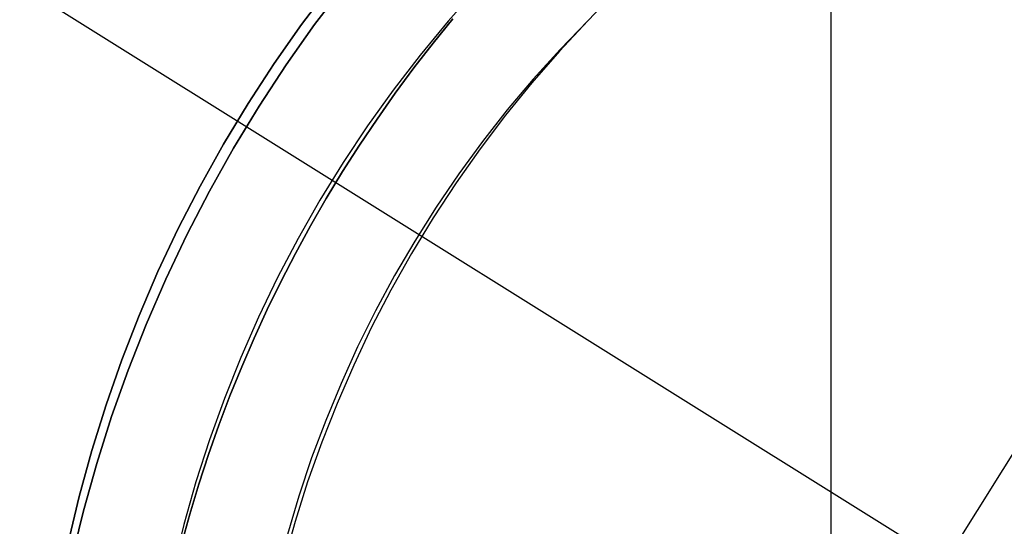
# Model space of a CAD drawing. Header units: millimetres. Extents: x 10871 to 12032, y -2698 to -1680.
# Tile 100 of 183: x 11431.31 to 11445.56, y -2042.6 to -2035.27. Entities that reach past the tile are written whole.
import ezdxf

# ---------------------------------------------------------------- set-up
doc = ezdxf.new("R2010")
doc.units = ezdxf.units.MM
doc.layers.add('1', color=7, linetype='Continuous')
doc.layers.add('luz', color=7, linetype='Continuous')

msp = doc.modelspace()

# ---------------------------------------------------------------- linework, layer by layer
at = {"layer": '1', "color": 7, "true_color": 0xffffff}
for p, q in [((11443.055, -2062.164, 36.403), (11443.055, -2032.445, 36.403)), ((11436.01, -2034.774, 44.653), (11435.579, -2035.341, 44.653)), ((11435.579, -2035.341, 44.653), (11436.01, -2034.774, 44.653)), ((11437.934, -2034.812, 40.51), (11437.511, -2035.29, 40.51)), ((11437.934, -2034.812, 43.135), (11437.511, -2035.29, 43.135)), ((11439.888, -2034.908, 36.403), (11439.534, -2035.284, 36.403)), ((11439.888, -2034.908, 36.403), (11439.534, -2035.284, 36.403)), ((11435.579, -2035.341, 44.653), (11435.169, -2035.924, 44.653)), ((11435.169, -2035.924, 44.653), (11435.579, -2035.341, 44.653)), ((11437.511, -2035.29, 40.51), (11437.105, -2035.782, 40.51)), ((11437.511, -2035.29, 43.135), (11437.105, -2035.782, 43.135)), ((11437.58, -2035.255, 37.885), (11437.293, -2035.608, 37.885)), ((11437.293, -2035.608, 43.135), (11437.58, -2035.255, 43.135)), ((11437.58, -2035.255, 37.885), (11437.293, -2035.608, 37.885)), ((11437.293, -2035.608, 43.135), (11437.58, -2035.255, 43.135)), ((11439.534, -2035.284, 36.403), (11439.121, -2035.727, 36.403)), ((11439.534, -2035.284, 36.403), (11439.121, -2035.727, 36.403)), ((11439.534, -2035.284, 36.403), (11439.13, -2035.701, 36.403)), ((11437.293, -2035.608, 37.885), (11437.015, -2035.968, 37.885)), ((11437.015, -2035.968, 43.135), (11437.293, -2035.608, 43.135)), ((11437.293, -2035.608, 37.885), (11437.015, -2035.968, 37.885)), ((11437.015, -2035.968, 43.135), (11437.293, -2035.608, 43.135)), ((11437.105, -2035.782, 40.51), (11436.716, -2036.287, 40.51)), ((11437.105, -2035.782, 43.135), (11436.716, -2036.287, 43.135)), ((11439.121, -2035.727, 36.403), (11438.723, -2036.183, 36.403)), ((11439.121, -2035.727, 36.403), (11438.723, -2036.183, 36.403)), ((11439.13, -2035.701, 36.403), (11438.741, -2036.132, 36.403)), ((11435.169, -2035.924, 44.653), (11434.778, -2036.519, 44.653)), ((11434.778, -2036.519, 44.653), (11435.169, -2035.924, 44.653)), ((11437.015, -2035.968, 37.885), (11436.744, -2036.334, 37.885)), ((11436.744, -2036.334, 43.135), (11437.015, -2035.968, 43.135)), ((11437.015, -2035.968, 37.885), (11436.744, -2036.334, 37.885)), ((11436.744, -2036.334, 43.135), (11437.015, -2035.968, 43.135)), ((11438.723, -2036.183, 36.403), (11438.341, -2036.653, 36.403)), ((11438.723, -2036.183, 36.403), (11438.341, -2036.653, 36.403)), ((11438.741, -2036.132, 36.403), (11438.367, -2036.576, 36.403)), ((11436.716, -2036.287, 40.51), (11436.344, -2036.806, 40.51)), ((11436.716, -2036.287, 43.135), (11436.344, -2036.806, 43.135)), ((11436.744, -2036.334, 37.885), (11436.483, -2036.707, 37.885)), ((11436.483, -2036.707, 43.135), (11436.744, -2036.334, 43.135)), ((11436.744, -2036.334, 37.885), (11436.483, -2036.707, 37.885)), ((11436.483, -2036.707, 43.135), (11436.744, -2036.334, 43.135)), ((11434.778, -2036.519, 44.653), (11434.408, -2037.128, 44.653)), ((11434.408, -2037.128, 44.653), (11434.778, -2036.519, 44.653)), ((11438.341, -2036.653, 36.403), (11437.976, -2037.136, 36.403)), ((11438.341, -2036.653, 36.403), (11437.976, -2037.136, 36.403)), ((11438.367, -2036.576, 36.403), (11438.009, -2037.033, 36.403)), ((11436.344, -2036.806, 40.51), (11435.991, -2037.337, 40.51)), ((11436.344, -2036.806, 43.135), (11435.991, -2037.337, 43.135)), ((11436.483, -2036.707, 37.885), (11436.229, -2037.085, 37.885)), ((11436.229, -2037.085, 43.135), (11436.483, -2036.707, 43.135)), ((11436.483, -2036.707, 37.885), (11436.229, -2037.085, 37.885)), ((11436.229, -2037.085, 43.135), (11436.483, -2036.707, 43.135)), ((11436.229, -2037.085, 37.885), (11435.984, -2037.468, 37.885)), ((11435.984, -2037.468, 43.135), (11436.229, -2037.085, 43.135)), ((11436.229, -2037.085, 37.885), (11435.984, -2037.468, 37.885)), ((11435.984, -2037.468, 43.135), (11436.229, -2037.085, 43.135)), ((11438.009, -2037.033, 36.403), (11437.666, -2037.501, 36.403)), ((11434.408, -2037.128, 44.653), (11434.06, -2037.749, 44.653)), ((11434.06, -2037.749, 44.653), (11434.408, -2037.128, 44.653)), ((11437.976, -2037.136, 36.403), (11437.627, -2037.631, 36.403)), ((11437.976, -2037.136, 36.403), (11437.627, -2037.631, 36.403)), ((11435.991, -2037.337, 40.51), (11435.656, -2037.88, 40.51)), ((11435.991, -2037.337, 43.135), (11435.656, -2037.88, 43.135)), ((11435.984, -2037.468, 37.885), (11435.748, -2037.858, 37.885)), ((11435.748, -2037.858, 43.135), (11435.984, -2037.468, 43.135)), ((11435.984, -2037.468, 37.885), (11435.748, -2037.858, 37.885)), ((11435.748, -2037.858, 43.135), (11435.984, -2037.468, 43.135)), ((11437.666, -2037.501, 36.403), (11437.339, -2037.981, 36.403)), ((11437.627, -2037.631, 36.403), (11437.295, -2038.137, 36.403)), ((11437.627, -2037.631, 36.403), (11437.295, -2038.137, 36.403)), ((11434.06, -2037.749, 44.653), (11433.732, -2038.381, 44.653)), ((11433.732, -2038.381, 44.653), (11434.06, -2037.749, 44.653)), ((11435.656, -2037.88, 40.51), (11435.34, -2038.435, 40.51)), ((11435.656, -2037.88, 43.135), (11435.34, -2038.435, 43.135)), ((11435.748, -2037.858, 37.885), (11435.521, -2038.252, 37.885)), ((11435.521, -2038.252, 43.135), (11435.748, -2037.858, 43.135)), ((11435.748, -2037.858, 37.885), (11435.521, -2038.252, 37.885)), ((11435.521, -2038.252, 43.135), (11435.748, -2037.858, 43.135)), ((11437.339, -2037.981, 36.403), (11437.029, -2038.472, 36.403)), ((11437.295, -2038.137, 36.403), (11436.98, -2038.654, 36.403)), ((11437.295, -2038.137, 36.403), (11436.98, -2038.654, 36.403)), ((11433.732, -2038.381, 44.653), (11433.426, -2039.025, 44.653)), ((11433.426, -2039.025, 44.653), (11433.732, -2038.381, 44.653)), ((11435.521, -2038.252, 37.885), (11435.303, -2038.651, 37.885)), ((11435.303, -2038.651, 43.135), (11435.521, -2038.252, 43.135)), ((11435.521, -2038.252, 37.885), (11435.303, -2038.651, 37.885)), ((11435.303, -2038.651, 43.135), (11435.521, -2038.252, 43.135)), ((11435.34, -2038.435, 40.51), (11435.044, -2039, 40.51)), ((11435.34, -2038.435, 43.135), (11435.044, -2039, 43.135)), ((11437.029, -2038.472, 36.403), (11436.736, -2038.973, 36.403)), ((11435.303, -2038.651, 37.885), (11435.095, -2039.055, 37.885)), ((11435.095, -2039.055, 43.135), (11435.303, -2038.651, 43.135)), ((11435.303, -2038.651, 37.885), (11435.095, -2039.055, 37.885)), ((11435.095, -2039.055, 43.135), (11435.303, -2038.651, 43.135)), ((11436.98, -2038.654, 36.403), (11436.683, -2039.182, 36.403)), ((11436.98, -2038.654, 36.403), (11436.683, -2039.182, 36.403)), ((11433.426, -2039.025, 44.653), (11433.142, -2039.678, 44.653)), ((11433.142, -2039.678, 44.653), (11433.426, -2039.025, 44.653)), ((11435.044, -2039, 40.51), (11434.767, -2039.574, 40.51)), ((11435.044, -2039, 43.135), (11434.767, -2039.574, 43.135)), ((11435.095, -2039.055, 37.885), (11434.895, -2039.463, 37.885)), ((11434.895, -2039.463, 43.135), (11435.095, -2039.055, 43.135)), ((11435.095, -2039.055, 37.885), (11434.895, -2039.463, 37.885)), ((11434.895, -2039.463, 43.135), (11435.095, -2039.055, 43.135)), ((11436.736, -2038.973, 36.403), (11436.46, -2039.484, 36.403)), ((11436.683, -2039.182, 36.403), (11436.405, -2039.72, 36.403)), ((11436.683, -2039.182, 36.403), (11436.405, -2039.72, 36.403)), ((11434.895, -2039.463, 37.885), (11434.705, -2039.876, 37.885)), ((11434.705, -2039.876, 43.135), (11434.895, -2039.463, 43.135)), ((11434.895, -2039.463, 37.885), (11434.705, -2039.876, 37.885)), ((11434.705, -2039.876, 43.135), (11434.895, -2039.463, 43.135)), ((11436.46, -2039.484, 36.403), (11436.202, -2040.004, 36.403)), ((11434.767, -2039.574, 40.51), (11434.51, -2040.158, 40.51)), ((11434.767, -2039.574, 43.135), (11434.51, -2040.158, 43.135)), ((11433.142, -2039.678, 44.653), (11432.881, -2040.341, 44.653)), ((11432.881, -2040.341, 44.653), (11433.142, -2039.678, 44.653)), ((11436.405, -2039.72, 36.403), (11436.145, -2040.267, 36.403)), ((11436.405, -2039.72, 36.403), (11436.145, -2040.267, 36.403)), ((11434.705, -2039.876, 37.885), (11434.525, -2040.292, 37.885)), ((11434.525, -2040.292, 43.135), (11434.705, -2039.876, 43.135)), ((11434.705, -2039.876, 37.885), (11434.525, -2040.292, 37.885)), ((11434.525, -2040.292, 43.135), (11434.705, -2039.876, 43.135)), ((11436.202, -2040.004, 36.403), (11435.962, -2040.532, 36.403)), ((11434.51, -2040.158, 40.51), (11434.274, -2040.751, 40.51)), ((11434.51, -2040.158, 43.135), (11434.274, -2040.751, 43.135)), ((11432.881, -2040.341, 44.653), (11432.642, -2041.012, 44.653)), ((11432.642, -2041.012, 44.653), (11432.881, -2040.341, 44.653)), ((11434.525, -2040.292, 37.885), (11434.355, -2040.712, 37.885)), ((11434.355, -2040.712, 43.135), (11434.525, -2040.292, 43.135)), ((11434.525, -2040.292, 37.885), (11434.355, -2040.712, 37.885)), ((11434.355, -2040.712, 43.135), (11434.525, -2040.292, 43.135)), ((11436.145, -2040.267, 36.403), (11435.904, -2040.822, 36.403)), ((11436.145, -2040.267, 36.403), (11435.904, -2040.822, 36.403)), ((11435.962, -2040.532, 36.403), (11435.74, -2041.068, 36.403)), ((11434.274, -2040.751, 40.51), (11434.058, -2041.351, 40.51)), ((11434.274, -2040.751, 43.135), (11434.058, -2041.351, 43.135)), ((11434.355, -2040.712, 37.885), (11434.194, -2041.136, 37.885)), ((11434.194, -2041.136, 43.135), (11434.355, -2040.712, 43.135)), ((11434.355, -2040.712, 37.885), (11434.194, -2041.136, 37.885)), ((11434.194, -2041.136, 43.135), (11434.355, -2040.712, 43.135)), ((11435.904, -2040.822, 36.403), (11435.682, -2041.385, 36.403)), ((11435.904, -2040.822, 36.403), (11435.682, -2041.385, 36.403)), ((11432.642, -2041.012, 44.653), (11432.427, -2041.691, 44.653)), ((11432.427, -2041.691, 44.653), (11432.642, -2041.012, 44.653)), ((11435.74, -2041.068, 36.403), (11435.536, -2041.612, 36.403)), ((11434.194, -2041.136, 37.885), (11434.044, -2041.563, 37.885)), ((11434.044, -2041.563, 43.135), (11434.194, -2041.136, 43.135)), ((11434.194, -2041.136, 37.885), (11434.044, -2041.563, 37.885)), ((11434.044, -2041.563, 43.135), (11434.194, -2041.136, 43.135)), ((11434.058, -2041.351, 40.51), (11433.863, -2041.959, 40.51)), ((11434.058, -2041.351, 43.135), (11433.863, -2041.959, 43.135)), ((11435.682, -2041.385, 36.403), (11435.479, -2041.956, 36.403)), ((11435.682, -2041.385, 36.403), (11435.479, -2041.956, 36.403)), ((11434.044, -2041.563, 37.885), (11433.904, -2041.993, 37.885)), ((11433.904, -2041.993, 43.135), (11434.044, -2041.563, 43.135)), ((11434.044, -2041.563, 37.885), (11433.904, -2041.993, 37.885)), ((11433.904, -2041.993, 43.135), (11434.044, -2041.563, 43.135)), ((11435.536, -2041.612, 36.403), (11435.351, -2042.162, 36.403)), ((11432.427, -2041.691, 44.653), (11432.234, -2042.377, 44.653)), ((11432.234, -2042.377, 44.653), (11432.427, -2041.691, 44.653)), ((11433.863, -2041.959, 40.51), (11433.689, -2042.573, 40.51)), ((11433.863, -2041.959, 43.135), (11433.689, -2042.573, 43.135)), ((11433.904, -2041.993, 37.885), (11433.774, -2042.426, 37.885)), ((11433.774, -2042.426, 43.135), (11433.904, -2041.993, 43.135)), ((11433.904, -2041.993, 37.885), (11433.774, -2042.426, 37.885)), ((11433.774, -2042.426, 43.135), (11433.904, -2041.993, 43.135)), ((11435.479, -2041.956, 36.403), (11435.296, -2042.533, 36.403)), ((11435.479, -2041.956, 36.403), (11435.296, -2042.533, 36.403)), ((11435.351, -2042.162, 36.403), (11435.185, -2042.718, 36.403)), ((11432.234, -2042.377, 44.653), (11432.066, -2043.069, 44.653)), ((11432.066, -2043.069, 44.653), (11432.234, -2042.377, 44.653)), ((11433.774, -2042.426, 37.885), (11433.655, -2042.861, 37.885)), ((11433.655, -2042.861, 43.135), (11433.774, -2042.426, 43.135)), ((11433.774, -2042.426, 37.885), (11433.655, -2042.861, 37.885)), ((11433.655, -2042.861, 43.135), (11433.774, -2042.426, 43.135)), ((11433.689, -2042.573, 40.51), (11433.536, -2043.192, 40.51)), ((11433.689, -2042.573, 43.135), (11433.536, -2043.192, 43.135)), ((11435.296, -2042.533, 36.403), (11435.132, -2043.116, 36.403)), ((11435.296, -2042.533, 36.403), (11435.132, -2043.116, 36.403))]:
    msp.add_line(p, q, dxfattribs=at)
at = {"layer": '1', "color": 7, "true_color": 0xf4f4f4}
for p, q in [((11435.808, -2034.789, 206.567), (11435.392, -2035.339, 206.567)), ((11435.392, -2035.339, 208.385), (11435.808, -2034.789, 208.385)), ((11435.808, -2034.789, 206.567), (11435.392, -2035.339, 206.567)), ((11435.392, -2035.339, 208.385), (11435.808, -2034.789, 208.385)), ((11435.808, -2034.789, 207.476), (11435.392, -2035.339, 207.476)), ((11435.392, -2035.339, 206.567), (11434.995, -2035.904, 206.567)), ((11434.995, -2035.904, 208.385), (11435.392, -2035.339, 208.385)), ((11435.392, -2035.339, 206.567), (11434.995, -2035.904, 206.567)), ((11434.995, -2035.904, 208.385), (11435.392, -2035.339, 208.385)), ((11435.392, -2035.339, 207.476), (11434.995, -2035.904, 207.476)), ((11434.995, -2035.904, 206.567), (11434.617, -2036.482, 206.567)), ((11434.617, -2036.482, 208.385), (11434.995, -2035.904, 208.385)), ((11434.995, -2035.904, 206.567), (11434.617, -2036.482, 206.567)), ((11434.617, -2036.482, 208.385), (11434.995, -2035.904, 208.385)), ((11434.995, -2035.904, 207.476), (11434.617, -2036.482, 207.476)), ((11434.617, -2036.482, 206.567), (11434.26, -2037.073, 206.567)), ((11434.26, -2037.073, 208.385), (11434.617, -2036.482, 208.385)), ((11434.617, -2036.482, 206.567), (11434.26, -2037.073, 206.567)), ((11434.26, -2037.073, 208.385), (11434.617, -2036.482, 208.385)), ((11434.617, -2036.482, 207.476), (11434.26, -2037.073, 207.476)), ((11434.26, -2037.073, 206.567), (11433.923, -2037.676, 206.567)), ((11433.923, -2037.676, 208.385), (11434.26, -2037.073, 208.385)), ((11434.26, -2037.073, 206.567), (11433.923, -2037.676, 206.567)), ((11433.923, -2037.676, 208.385), (11434.26, -2037.073, 208.385)), ((11434.26, -2037.073, 207.476), (11433.923, -2037.676, 207.476)), ((11433.923, -2037.676, 206.567), (11433.607, -2038.29, 206.567)), ((11433.607, -2038.29, 208.385), (11433.923, -2037.676, 208.385)), ((11433.923, -2037.676, 206.567), (11433.607, -2038.29, 206.567)), ((11433.607, -2038.29, 208.385), (11433.923, -2037.676, 208.385)), ((11433.923, -2037.676, 207.476), (11433.607, -2038.29, 207.476)), ((11433.607, -2038.29, 206.567), (11433.313, -2038.914, 206.567)), ((11433.313, -2038.914, 208.385), (11433.607, -2038.29, 208.385)), ((11433.607, -2038.29, 206.567), (11433.313, -2038.914, 206.567)), ((11433.313, -2038.914, 208.385), (11433.607, -2038.29, 208.385)), ((11433.607, -2038.29, 207.476), (11433.313, -2038.914, 207.476)), ((11433.313, -2038.914, 206.567), (11433.04, -2039.549, 206.567)), ((11433.04, -2039.549, 208.385), (11433.313, -2038.914, 208.385)), ((11433.313, -2038.914, 206.567), (11433.04, -2039.549, 206.567)), ((11433.04, -2039.549, 208.385), (11433.313, -2038.914, 208.385)), ((11433.313, -2038.914, 207.476), (11433.04, -2039.549, 207.476)), ((11433.04, -2039.549, 206.567), (11432.79, -2040.192, 206.567)), ((11432.79, -2040.192, 208.385), (11433.04, -2039.549, 208.385)), ((11433.04, -2039.549, 206.567), (11432.79, -2040.192, 206.567)), ((11432.79, -2040.192, 208.385), (11433.04, -2039.549, 208.385)), ((11433.04, -2039.549, 207.476), (11432.79, -2040.192, 207.476)), ((11432.79, -2040.192, 206.567), (11432.562, -2040.844, 206.567)), ((11432.562, -2040.844, 208.385), (11432.79, -2040.192, 208.385)), ((11432.79, -2040.192, 206.567), (11432.562, -2040.844, 206.567)), ((11432.562, -2040.844, 208.385), (11432.79, -2040.192, 208.385)), ((11432.79, -2040.192, 207.476), (11432.562, -2040.844, 207.476)), ((11432.562, -2040.844, 206.567), (11432.356, -2041.503, 206.567)), ((11432.356, -2041.503, 208.385), (11432.562, -2040.844, 208.385)), ((11432.562, -2040.844, 206.567), (11432.356, -2041.503, 206.567)), ((11432.356, -2041.503, 208.385), (11432.562, -2040.844, 208.385)), ((11432.562, -2040.844, 207.476), (11432.356, -2041.503, 207.476)), ((11432.356, -2041.503, 206.567), (11432.173, -2042.169, 206.567)), ((11432.173, -2042.169, 208.385), (11432.356, -2041.503, 208.385)), ((11432.356, -2041.503, 206.567), (11432.173, -2042.169, 206.567)), ((11432.173, -2042.169, 208.385), (11432.356, -2041.503, 208.385)), ((11432.356, -2041.503, 207.476), (11432.173, -2042.169, 207.476)), ((11432.173, -2042.169, 206.567), (11432.014, -2042.84, 206.567)), ((11432.014, -2042.84, 208.385), (11432.173, -2042.169, 208.385)), ((11432.173, -2042.169, 206.567), (11432.014, -2042.84, 206.567)), ((11432.014, -2042.84, 208.385), (11432.173, -2042.169, 208.385)), ((11432.173, -2042.169, 207.476), (11432.014, -2042.84, 207.476))]:
    msp.add_line(p, q, dxfattribs=at)
at = {"layer": 'luz', "color": 254, "true_color": 0xcad1ee}
for p, q in [((11524.73, -1915.029, -42.746), (11364.659, -2171.222, -42.746)), ((11524.73, -1915.029, -41.246), (11364.659, -2171.222, -41.246)), ((11324.342, -1967.929, -42.746), (11578.425, -2126.681, -42.746)), ((11324.342, -1967.929, -41.246), (11578.425, -2126.681, -41.246))]:
    msp.add_line(p, q, dxfattribs=at)

doc.saveas('drawing.dxf')
